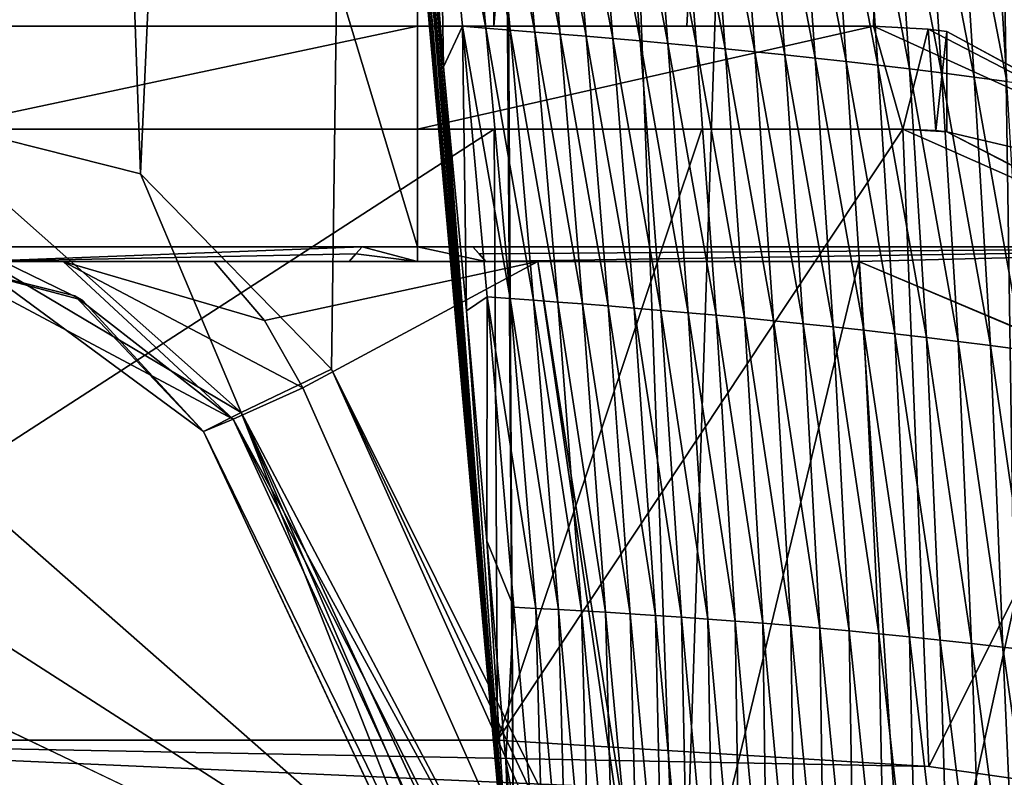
# Model space of a CAD drawing. Extents: x -65 to 446, y -88 to 1542.
# Tile 31 of 223: x 47.3 to 53.99, y -80.61 to -75.46. Entities that reach past the tile are written whole.
import ezdxf

# ---------------------------------------------------------------- set-up
doc = ezdxf.new("R2010")
doc.units = 0
doc.header["$LTSCALE"] = 74.25
for name, color, linetype in [('220', 7, 'CONTINUOUS'), ('235', 7, 'CONTINUOUS'), ('253', 7, 'CONTINUOUS'), ('259', 7, 'CONTINUOUS'), ('260', 7, 'CONTINUOUS'), ('325', 7, 'CONTINUOUS'), ('343', 7, 'CONTINUOUS'), ('355', 7, 'CONTINUOUS'), ('360', 7, 'CONTINUOUS'), ('370', 7, 'CONTINUOUS'), ('401', 7, 'CONTINUOUS'), ('460', 7, 'CONTINUOUS'), ('570', 7, 'CONTINUOUS'), ('575', 7, 'CONTINUOUS'), ('633', 7, 'CONTINUOUS'), ('676', 7, 'CONTINUOUS'), ('707', 7, 'CONTINUOUS'), ('723', 7, 'CONTINUOUS'), ('739', 7, 'CONTINUOUS'), ('746', 7, 'CONTINUOUS'), ('773', 7, 'CONTINUOUS'), ('778', 7, 'CONTINUOUS'), ('795', 7, 'CONTINUOUS'), ('813', 7, 'CONTINUOUS'), ('824', 7, 'CONTINUOUS'), ('831', 7, 'CONTINUOUS'), ('846', 7, 'CONTINUOUS'), ('883', 7, 'CONTINUOUS'), ('891', 7, 'CONTINUOUS'), ('927', 7, 'CONTINUOUS'), ('937', 7, 'CONTINUOUS')]:
    doc.layers.add(name, color=color, linetype=linetype)

msp = doc.modelspace()

# ---------------------------------------------------------------- linework, layer by layer
at = {"layer": '220', "color": 7, "linetype": 'CONTINUOUS'}
for points in [[(48.5462, -78.2548, -14.99), (50.4919, -82.4274, -14.9351), (48.5462, -78.2548, -14.6771), (48.5462, -78.2548, -14.99)], [(48.5462, -78.2548, -14.6771), (50.4919, -82.4274, -14.9351), (50.4916, -82.4266, -14.6573), (48.5462, -78.2548, -14.6771)]]:
    msp.add_3dface(points, dxfattribs=at)
at = {"layer": '235', "color": 7, "linetype": 'CONTINUOUS'}
for points in [[(51.7838, -83.7296, -13.8859), (49.2196, -77.9589, -13.9782), (48.7473, -78.1715, -14.1701), (51.7838, -83.7296, -13.8859)], [(48.7473, -78.1715, -14.1701), (48.5462, -78.2548, -14.6771), (52.887, -87.1371, -13.8401), (48.7473, -78.1715, -14.1701)], [(53.397, -87.3651, -13.5816), (51.7838, -83.7296, -13.8859), (48.7473, -78.1715, -14.1701), (53.397, -87.3651, -13.5816)], [(53.397, -87.3651, -13.5816), (48.7473, -78.1715, -14.1701), (52.887, -87.1371, -13.8401), (53.397, -87.3651, -13.5816)], [(48.5462, -78.2548, -14.6771), (50.4916, -82.4266, -14.6573), (52.887, -87.1371, -13.8401), (48.5462, -78.2548, -14.6771)]]:
    msp.add_3dface(points, dxfattribs=at)
at = {"layer": '253', "color": 7, "linetype": 'CONTINUOUS'}
for points in [[(53, -74.6, -13.6748), (56.2702, -76.0088, -12.5174), (54.8736, -73.3366, -13.1243), (53, -74.6, -13.6748)], [(50.8184, -77.1, -13.9761), (48.6166, -77.1, -13.9315), (48.9599, -77.5001, -13.9613), (50.8184, -77.1, -13.9761)], [(49.2196, -77.9589, -13.9782), (50.8184, -77.1, -13.9761), (48.9599, -77.5001, -13.9613), (49.2196, -77.9589, -13.9782)], [(50.8184, -77.1, -13.9761), (49.2196, -77.9589, -13.9782), (51.7838, -83.7296, -13.8859), (50.8184, -77.1, -13.9761)], [(53, -77.1, -13.6748), (50.8184, -77.1, -13.9761), (51.6758, -82.6, -13.8993), (53, -77.1, -13.6748)], [(51.6758, -82.6, -13.8993), (50.8184, -77.1, -13.9761), (51.7838, -83.7296, -13.8859), (51.6758, -82.6, -13.8993)], [(53.3631, -82.6, -13.59), (53, -77.1, -13.6748), (51.6758, -82.6, -13.8993), (53.3631, -82.6, -13.59)], [(54.4362, -77.7081, -13.2786), (53, -77.1, -13.6748), (53.3631, -82.6, -13.59), (54.4362, -77.7081, -13.2786)], [(55, -82.6, -13.0767), (54.4362, -77.7081, -13.2786), (53.3631, -82.6, -13.59), (55, -82.6, -13.0767)]]:
    msp.add_3dface(points, dxfattribs=at)
at = {"layer": '259', "color": 7, "linetype": 'CONTINUOUS'}
for points in [[(62.6, -35.2556, 0), (50, -35.0357, 12.6), (62.0607, -77, 3.647), (62.6, -35.2556, 0)], [(62.0607, -77, 3.647), (50, -35.0357, 12.6), (50, -77, 12.6), (62.0607, -77, 3.647)]]:
    msp.add_3dface(points, dxfattribs=at)
at = {"layer": '260', "color": 7, "linetype": 'CONTINUOUS'}
for points in [[(50, -77, 12.6), (50, -35.0357, 12.6), (37.4, -35.2556, 0), (50, -77, 12.6)], [(50, -77, 12.6), (37.4, -35.2556, 0), (39.134, -77, 6.3788), (50, -77, 12.6)], [(50, -35.4756, -12.6), (42.7488, -76.0724, -10.3044), (41.8504, -66.5496, -9.6096), (50, -35.4756, -12.6)], [(42.7488, -76.0724, -10.3044), (50, -35.4756, -12.6), (44.3612, -75.4549, -11.2678), (42.7488, -76.0724, -10.3044)]]:
    msp.add_3dface(points, dxfattribs=at)
at = {"layer": '325', "color": 7, "linetype": 'CONTINUOUS'}
for points in [[(50, -77, 12.6), (39.134, -77, 6.3788), (50, -77, -4), (50, -77, 12.6)], [(50, -77, -4), (39.134, -77, 6.3788), (49.6244, -77, -3.9804), (50, -77, -4)], [(49.6244, -77, -3.9804), (39.134, -77, 6.3788), (43.0201, -77, -3.9804), (49.6244, -77, -3.9804)], [(50.3756, -77, -3.9804), (56.9799, -77, -3.9804), (50, -77, 12.6), (50.3756, -77, -3.9804)], [(50.3756, -77, -3.9804), (50, -77, 12.6), (50, -77, -4), (50.3756, -77, -3.9804)], [(56.9799, -77, -3.9804), (62.0607, -77, 3.647), (50, -77, 12.6), (56.9799, -77, -3.9804)]]:
    msp.add_3dface(points, dxfattribs=at)
at = {"layer": '343', "color": 7, "linetype": 'CONTINUOUS'}
for points in [[(50.3756, -77, -3.9804), (50.4196, -77.0466, -3.9755), (56.9799, -77, -3.9804), (50.3756, -77, -3.9804)], [(50.4196, -77.0466, -3.9755), (50.465, -77.1, -3.9698), (56.9799, -77, -3.9804), (50.4196, -77.0466, -3.9755)], [(50.465, -77.1, -3.9698), (53, -77.1, -3.9698), (56.9799, -77, -3.9804), (50.465, -77.1, -3.9698)], [(53, -77.1, -3.9698), (54.4293, -77.701, -3.9067), (56.9799, -77, -3.9804), (53, -77.1, -3.9698)]]:
    msp.add_3dface(points, dxfattribs=at)
at = {"layer": '355', "color": 7, "linetype": 'CONTINUOUS'}
for points in [[(46.5158, -76.1, -15.616), (48.1173, -76.5024, -15.8889), (48.8023, -78.1258, -15.6907), (46.5158, -76.1, -15.616)], [(46.5158, -76.1, -15.616), (48.8023, -78.1258, -15.6907), (46.5795, -76.8067, -15.3305), (46.5158, -76.1, -15.616)], [(48.1173, -76.5024, -15.8889), (49.4161, -77.8321, -15.9893), (48.8023, -78.1258, -15.6907), (48.1173, -76.5024, -15.8889)], [(46.7336, -77.1, -14.64), (46.5795, -76.8067, -15.3305), (47.7235, -77.3622, -14.8938), (46.7336, -77.1, -14.64)], [(48.8023, -78.1258, -15.6907), (48.5462, -78.2548, -14.99), (46.5795, -76.8067, -15.3305), (48.8023, -78.1258, -15.6907)], [(46.5795, -76.8067, -15.3305), (48.5462, -78.2548, -14.99), (47.7235, -77.3622, -14.8938), (46.5795, -76.8067, -15.3305)]]:
    msp.add_3dface(points, dxfattribs=at)
at = {"layer": '360', "color": 7, "linetype": 'CONTINUOUS'}
for points in [[(48.1173, -76.5024, -15.8889), (46.5158, -76.1, -15.616), (46.6174, -34.5, -15.6383), (48.1173, -76.5024, -15.8889)], [(50.0005, -34.5, -16), (48.1173, -76.5024, -15.8889), (46.6174, -34.5, -15.6383), (50.0005, -34.5, -16)], [(49.4161, -77.8321, -15.9893), (48.1173, -76.5024, -15.8889), (50.0005, -34.5, -16), (49.4161, -77.8321, -15.9893)], [(51.7853, -82.5951, -15.9001), (49.4161, -77.8321, -15.9893), (50.0005, -34.5, -16), (51.7853, -82.5951, -15.9001)], [(53.3836, -34.5, -15.6381), (51.7853, -82.5951, -15.9001), (50.0005, -34.5, -16), (53.3836, -34.5, -15.6381)], [(54.1744, -87.3989, -15.4458), (51.7853, -82.5951, -15.9001), (53.3836, -34.5, -15.6381), (54.1744, -87.3989, -15.4458)], [(54.1744, -87.3989, -15.4458), (53.3836, -34.5, -15.6381), (54.3881, -50.6838, -15.3865), (54.1744, -87.3989, -15.4458)]]:
    msp.add_3dface(points, dxfattribs=at)
at = {"layer": '370', "color": 7, "linetype": 'CONTINUOUS'}
msp.add_3dface([(56.2702, -76.0088, -12.5174), (53, -74.6, -13.6748), (55.3015, -75.2331, -11.4304), (56.2702, -76.0088, -12.5174)], dxfattribs=at)
at = {"layer": '401', "color": 7, "linetype": 'CONTINUOUS'}
for points in [[(47, -77.1, -3.9698), (49.6244, -77, -3.9804), (43.0201, -77, -3.9804), (47, -77.1, -3.9698)], [(49.6244, -77, -3.9804), (47, -77.1, -3.9698), (49.5804, -77.0466, -3.9755), (49.6244, -77, -3.9804)], [(47, -77.1, -3.9698), (49.535, -77.1, -3.9698), (49.5804, -77.0466, -3.9755), (47, -77.1, -3.9698)]]:
    msp.add_3dface(points, dxfattribs=at)
at = {"layer": '460', "color": 7, "linetype": 'CONTINUOUS'}
for points in [[(46.7336, -77.1, -14.3325), (46.7336, -77.1, -14.64), (47.7235, -77.3622, -14.8938), (46.7336, -77.1, -14.3325)], [(46.7336, -77.1, -14.3325), (47.7235, -77.3622, -14.8938), (47.6699, -77.3327, -14.563), (46.7336, -77.1, -14.3325)], [(47.7235, -77.3622, -14.8938), (48.5462, -78.2548, -14.99), (47.6699, -77.3327, -14.563), (47.7235, -77.3622, -14.8938)], [(48.5462, -78.2548, -14.99), (48.5462, -78.2548, -14.6771), (47.6699, -77.3327, -14.563), (48.5462, -78.2548, -14.99)]]:
    msp.add_3dface(points, dxfattribs=at)
at = {"layer": '570', "color": 7, "linetype": 'CONTINUOUS'}
for points in [[(49.535, -77.1, -3.9698), (50, -77.1, -4), (49.5804, -77.0466, -3.9755), (49.535, -77.1, -3.9698)], [(50, -77.1, -4), (49.6244, -77, -3.9804), (49.5804, -77.0466, -3.9755), (50, -77.1, -4)], [(50, -77.1, -4), (50, -77, -4), (49.6244, -77, -3.9804), (50, -77.1, -4)], [(50, -77.1, -4), (50.465, -77.1, -3.9698), (50, -77, -4), (50, -77.1, -4)], [(50.465, -77.1, -3.9698), (50.3756, -77, -3.9804), (50, -77, -4), (50.465, -77.1, -3.9698)], [(50.465, -77.1, -3.9698), (50.4196, -77.0466, -3.9755), (50.3756, -77, -3.9804), (50.465, -77.1, -3.9698)]]:
    msp.add_3dface(points, dxfattribs=at)
at = {"layer": '575', "color": 7, "linetype": 'CONTINUOUS'}
for points in [[(47.5907, -77.1, -14.0642), (47, -77.1, -12.846), (46.7336, -77.1, -14.3325), (47.5907, -77.1, -14.0642)], [(47, -77.1, -12.846), (47.5907, -77.1, -14.0642), (47, -77.1, -3.9698), (47, -77.1, -12.846)], [(47.5907, -77.1, -14.0642), (48.6166, -77.1, -13.9315), (47, -77.1, -3.9698), (47.5907, -77.1, -14.0642)], [(47, -77.1, -3.9698), (48.6166, -77.1, -13.9315), (49.535, -77.1, -3.9698), (47, -77.1, -3.9698)], [(48.6166, -77.1, -13.9315), (50.8184, -77.1, -13.9761), (49.535, -77.1, -3.9698), (48.6166, -77.1, -13.9315)], [(49.535, -77.1, -3.9698), (50.8184, -77.1, -13.9761), (50, -77.1, -4), (49.535, -77.1, -3.9698)], [(50, -77.1, -4), (50.8184, -77.1, -13.9761), (50.465, -77.1, -3.9698), (50, -77.1, -4)], [(53, -77.1, -13.6748), (53, -77.1, -3.9698), (50.465, -77.1, -3.9698), (53, -77.1, -13.6748)], [(50.8184, -77.1, -13.9761), (53, -77.1, -13.6748), (50.465, -77.1, -3.9698), (50.8184, -77.1, -13.9761)]]:
    msp.add_3dface(points, dxfattribs=at)
at = {"layer": '633', "color": 7, "linetype": 'CONTINUOUS'}
for points in [[(47.5907, -77.1, -14.0642), (46.7336, -77.1, -14.3325), (48.7473, -78.1715, -14.1701), (47.5907, -77.1, -14.0642)], [(48.7473, -78.1715, -14.1701), (46.7336, -77.1, -14.3325), (47.6699, -77.3327, -14.563), (48.7473, -78.1715, -14.1701)], [(48.6166, -77.1, -13.9315), (47.5907, -77.1, -14.0642), (48.9599, -77.5001, -13.9613), (48.6166, -77.1, -13.9315)], [(47.5907, -77.1, -14.0642), (49.2196, -77.9589, -13.9782), (48.9599, -77.5001, -13.9613), (47.5907, -77.1, -14.0642)], [(49.2196, -77.9589, -13.9782), (47.5907, -77.1, -14.0642), (48.7473, -78.1715, -14.1701), (49.2196, -77.9589, -13.9782)], [(48.5462, -78.2548, -14.6771), (48.7473, -78.1715, -14.1701), (47.6699, -77.3327, -14.563), (48.5462, -78.2548, -14.6771)]]:
    msp.add_3dface(points, dxfattribs=at)
at = {"layer": '676', "color": 7, "linetype": 'CONTINUOUS'}
for points in [[(48.8023, -78.1258, -15.6907), (49.4161, -77.8321, -15.9893), (53.7033, -87.3992, -15.4784), (48.8023, -78.1258, -15.6907)], [(49.4161, -77.8321, -15.9893), (51.7853, -82.5951, -15.9001), (53.9305, -87.3991, -15.4863), (49.4161, -77.8321, -15.9893)], [(53.7033, -87.3992, -15.4784), (49.4161, -77.8321, -15.9893), (53.9305, -87.3991, -15.4863), (53.7033, -87.3992, -15.4784)], [(48.5462, -78.2548, -14.99), (48.8023, -78.1258, -15.6907), (50.4919, -82.4274, -14.9351), (48.5462, -78.2548, -14.99)], [(50.4919, -82.4274, -14.9351), (48.8023, -78.1258, -15.6907), (52.4333, -86.5907, -14.6235), (50.4919, -82.4274, -14.9351)], [(52.4333, -86.5907, -14.6235), (48.8023, -78.1258, -15.6907), (53.0192, -87.2213, -15.2216), (52.4333, -86.5907, -14.6235)], [(53.0192, -87.2213, -15.2216), (48.8023, -78.1258, -15.6907), (53.7033, -87.3992, -15.4784), (53.0192, -87.2213, -15.2216)]]:
    msp.add_3dface(points, dxfattribs=at)
at = {"layer": '707', "color": 7, "linetype": 'CONTINUOUS'}
for points in [[(53, -77.1, -3.9698), (53, -77.1, -13.6748), (54.4362, -77.7081, -13.2786), (53, -77.1, -3.9698)], [(53, -77.1, -3.9698), (54.4362, -77.7081, -13.2786), (54.4293, -77.701, -3.9067), (53, -77.1, -3.9698)]]:
    msp.add_3dface(points, dxfattribs=at)
at = {"layer": '723', "color": 7, "linetype": 'CONTINUOUS'}
for points in [[(46.7, -76.2, 1.0387), (50, -76.2, 3.2), (53.3, -76.2, 18.6259), (46.7, -76.2, 1.0387)], [(46.7, -76.2, 1.0387), (53.3, -76.2, 18.6259), (51.9342, -76.2, 18.9987), (46.7, -76.2, 1.0387)], [(46.7, -76.2, 19.2056), (46.7, -76.2, 1.0387), (50.5225, -76.2, 19.2056), (46.7, -76.2, 19.2056)], [(50.5225, -76.2, 19.2056), (46.7, -76.2, 1.0387), (51.9342, -76.2, 18.9987), (50.5225, -76.2, 19.2056)], [(50, -76.2, 3.2), (53.3, -76.2, 1.0387), (53.3, -76.2, 18.6259), (50, -76.2, 3.2)]]:
    msp.add_3dface(points, dxfattribs=at)
at = {"layer": '739', "color": 7, "linetype": 'CONTINUOUS'}
for points in [[(50.4004, -52.2625, 16.6897), (54.0933, -33.843, 13.9243), (50.5189, -75.5, 19.1321), (50.4004, -52.2625, 16.6897)], [(50.5189, -75.5, 19.1321), (54.0933, -33.843, 13.9243), (51.8312, -75.5, 18.9461), (50.5189, -75.5, 19.1321)], [(51.8312, -75.5, 18.9461), (54.0933, -33.843, 13.9243), (53.1, -75.5, 18.618), (51.8312, -75.5, 18.9461)], [(53.1, -75.5, 18.618), (54.0933, -33.843, 13.9243), (55.8127, -76.7334, 17.4236), (53.1, -75.5, 18.618)]]:
    msp.add_3dface(points, dxfattribs=at)
at = {"layer": '746', "color": 7, "linetype": 'CONTINUOUS'}
for points in [[(50.5189, -75.5, 19.1321), (51.8312, -75.5, 18.9461), (46.9, -75.5, 19.1321), (50.5189, -75.5, 19.1321)], [(51.8312, -75.5, 18.9461), (53.1, -75.5, 18.618), (46.9, -75.5, 19.1321), (51.8312, -75.5, 18.9461)], [(53.1, -75.5, 18.618), (49.9995, -75.5, 3.2), (46.9, -75.5, 19.1321), (53.1, -75.5, 18.618)], [(49.9995, -75.5, 3.2), (46.9, -75.5, 1.4303), (46.9, -75.5, 19.1321), (49.9995, -75.5, 3.2)], [(53.1, -75.5, 18.618), (53.1, -75.5, 1.4303), (49.9995, -75.5, 3.2), (53.1, -75.5, 18.618)]]:
    msp.add_3dface(points, dxfattribs=at)
at = {"layer": '773', "color": 7, "linetype": 'CONTINUOUS'}
for points in [[(50.544, -80.3537, 19.6422), (50.5225, -76.2, 19.2056), (51.9342, -76.2, 18.9987), (50.544, -80.3537, 19.6422)], [(53.4779, -80.5341, 19.0247), (50.544, -80.3537, 19.6422), (53.3, -76.2, 18.6259), (53.4779, -80.5341, 19.0247)], [(53.3, -76.2, 18.6259), (50.544, -80.3537, 19.6422), (51.9342, -76.2, 18.9987), (53.3, -76.2, 18.6259)], [(53.4779, -80.5341, 19.0247), (53.3, -76.2, 18.6259), (55.2242, -77.0515, 17.8324), (53.4779, -80.5341, 19.0247)], [(55.9, -80.8773, 17.8165), (53.4779, -80.5341, 19.0247), (55.2242, -77.0515, 17.8324), (55.9, -80.8773, 17.8165)]]:
    msp.add_3dface(points, dxfattribs=at)
at = {"layer": '778', "color": 7, "linetype": 'CONTINUOUS'}
for points in [[(50.6573, -81.9304, 22.8245), (50.2327, -22.041, 16.5298), (30.5595, -64.2624, 20.9675), (50.6573, -81.9304, 22.8245)], [(50.6573, -81.9304, 22.8245), (50.5183, -58.3603, 20.3471), (50.2327, -22.041, 16.5298), (50.6573, -81.9304, 22.8245)], [(29.3845, -68.2577, 21.3874), (50.6573, -81.9304, 22.8245), (30.5595, -64.2624, 20.9675), (29.3845, -68.2577, 21.3874)], [(25.6109, -69.9774, 21.5682), (50.6573, -81.9304, 22.8245), (29.3845, -68.2577, 21.3874), (25.6109, -69.9774, 21.5682)], [(-42.5, -81.9304, 22.8245), (50.6573, -81.9304, 22.8245), (25.6109, -69.9774, 21.5682), (-42.5, -81.9304, 22.8245)]]:
    msp.add_3dface(points, dxfattribs=at)
at = {"layer": '795', "color": 7, "linetype": 'CONTINUOUS'}
for points in [[(50.544, -80.3537, 19.6422), (44.1, -80.3537, 19.6422), (50.5225, -76.2, 19.2056), (50.544, -80.3537, 19.6422)], [(44.1, -80.3537, 19.6422), (46.7, -76.2, 19.2056), (50.5225, -76.2, 19.2056), (44.1, -80.3537, 19.6422)]]:
    msp.add_3dface(points, dxfattribs=at)
at = {"layer": '813', "color": 7, "linetype": 'CONTINUOUS'}
for points in [[(53.1, -75.5, 18.618), (55.8127, -76.7334, 17.4236), (53.1, -75.5, 1.4303), (53.1, -75.5, 18.618)], [(53.1, -75.5, 1.4303), (55.8127, -76.7334, 17.4236), (53.4728, -75.5194, 0.5486), (53.1, -75.5, 1.4303)], [(55.8127, -76.7334, 17.4236), (53.6, -75.5349, -0.4), (53.4728, -75.5194, 0.5486), (55.8127, -76.7334, 17.4236)], [(53.6, -75.5349, -0.4), (55.8127, -76.7334, 17.4236), (53.6, -75.5349, -1.5), (53.6, -75.5349, -0.4)], [(53.6, -75.5349, -1.5), (55.8127, -76.7334, 17.4236), (55.8171, -76.7384, -1.5), (53.6, -75.5349, -1.5)]]:
    msp.add_3dface(points, dxfattribs=at)
at = {"layer": '824', "color": 7, "linetype": 'CONTINUOUS'}
for points in [[(50.5183, -58.3603, 20.3471), (50.6573, -81.9304, 22.8245), (48.7998, -58.1049, 20.4314), (50.5183, -58.3603, 20.3471)], [(48.7998, -58.1049, 20.4314), (50.6573, -81.9304, 22.8245), (48.838, -59.1884, 20.5456), (48.7998, -58.1049, 20.4314)], [(48.838, -59.1884, 20.5456), (50.6573, -81.9304, 22.8245), (48.8863, -60.3213, 20.6644), (48.838, -59.1884, 20.5456)], [(48.8863, -60.3213, 20.6644), (50.6573, -81.9304, 22.8245), (48.9491, -61.5917, 20.7969), (48.8863, -60.3213, 20.6644)], [(48.9491, -61.5917, 20.7969), (50.6573, -81.9304, 22.8245), (49.0352, -63.1068, 20.9539), (48.9491, -61.5917, 20.7969)], [(49.0352, -63.1068, 20.9539), (50.6573, -81.9304, 22.8245), (49.1554, -64.9227, 21.1404), (49.0352, -63.1068, 20.9539)], [(49.1554, -64.9227, 21.1404), (50.6573, -81.9304, 22.8245), (49.3147, -66.9507, 21.3461), (49.1554, -64.9227, 21.1404)], [(49.3147, -66.9507, 21.3461), (50.6573, -81.9304, 22.8245), (49.4904, -68.8902, 21.5401), (49.3147, -66.9507, 21.3461)], [(49.4904, -68.8902, 21.5401), (50.6573, -81.9304, 22.8245), (49.5156, -69.153, 21.5662), (49.4904, -68.8902, 21.5401)], [(49.5156, -69.153, 21.5662), (50.6573, -81.9304, 22.8245), (49.7794, -71.7964, 21.8272), (49.5156, -69.153, 21.5662)], [(49.7794, -71.7964, 21.8272), (50.6573, -81.9304, 22.8245), (49.9996, -73.9623, 22.0397), (49.7794, -71.7964, 21.8272)], [(49.9996, -73.9623, 22.0397), (50.6573, -81.9304, 22.8245), (50.1781, -75.777, 22.2174), (49.9996, -73.9623, 22.0397)], [(50.1781, -75.777, 22.2174), (50.6573, -81.9304, 22.8245), (50.3332, -77.4345, 22.3798), (50.1781, -75.777, 22.2174)], [(50.3332, -77.4345, 22.3798), (50.6573, -81.9304, 22.8245), (50.4727, -78.9999, 22.5335), (50.3332, -77.4345, 22.3798)], [(50.4727, -78.9999, 22.5335), (50.6573, -81.9304, 22.8245), (50.6001, -80.4953, 22.6805), (50.4727, -78.9999, 22.5335)], [(50.6573, -81.9304, 22.8245), (50.6877, -81.9303, 22.8238), (50.6001, -80.4953, 22.6805), (50.6573, -81.9304, 22.8245)], [(50.6877, -81.9303, 22.8238), (50.718, -81.9303, 22.8218), (50.6001, -80.4953, 22.6805), (50.6877, -81.9303, 22.8238)]]:
    msp.add_3dface(points, dxfattribs=at)
at = {"layer": '831', "color": 7, "linetype": 'CONTINUOUS'}
for points in [[(53.6, -75.5349, -0.4), (53.6, -75.5349, -1.5), (53.6, -76.2174, -0.4), (53.6, -75.5349, -0.4)], [(53.6, -76.2174, -0.4), (53.6, -75.5349, -1.5), (53.6, -76.2174, -1.5), (53.6, -76.2174, -0.4)]]:
    msp.add_3dface(points, dxfattribs=at)
at = {"layer": '846', "color": 7, "linetype": 'CONTINUOUS'}
for points in [[(53.6, -75.5349, -1.5), (55.8171, -76.7384, -1.5), (53.6, -76.2174, -1.5), (53.6, -75.5349, -1.5)], [(55.8171, -76.7384, -1.5), (55.2413, -77.0705, -1.5), (53.6, -76.2174, -1.5), (55.8171, -76.7384, -1.5)]]:
    msp.add_3dface(points, dxfattribs=at)
at = {"layer": '883', "color": 7, "linetype": 'CONTINUOUS'}
for points in [[(53.524, -76.2097, 0.3359), (53.6, -76.2174, -0.4), (53.3, -76.2, 18.6259), (53.524, -76.2097, 0.3359)], [(53.3, -76.2, 18.6259), (53.6, -76.2174, -0.4), (55.2242, -77.0515, 17.8324), (53.3, -76.2, 18.6259)], [(53.3, -76.2, 1.0387), (53.524, -76.2097, 0.3359), (53.3, -76.2, 18.6259), (53.3, -76.2, 1.0387)], [(55.2242, -77.0515, 17.8324), (53.6, -76.2174, -0.4), (55.2413, -77.0705, -1.5), (55.2242, -77.0515, 17.8324)], [(55.2413, -77.0705, -1.5), (53.6, -76.2174, -0.4), (53.6, -76.2174, -1.5), (55.2413, -77.0705, -1.5)]]:
    msp.add_3dface(points, dxfattribs=at)
at = {"layer": '891', "color": 7, "linetype": 'CONTINUOUS'}
for points in [[(46.9, -75.5, 1.4303), (49.9995, -75.5, 3.2), (46.7, -76.2, 1.0387), (46.9, -75.5, 1.4303)], [(46.7, -76.2, 1.0387), (49.9995, -75.5, 3.2), (50, -76.2, 3.2), (46.7, -76.2, 1.0387)], [(49.9995, -75.5, 3.2), (53.1, -75.5, 1.4303), (50, -76.2, 3.2), (49.9995, -75.5, 3.2)], [(50, -76.2, 3.2), (53.1, -75.5, 1.4303), (53.3, -76.2, 1.0387), (50, -76.2, 3.2)], [(53.1, -75.5, 1.4303), (53.4728, -75.5194, 0.5486), (53.3, -76.2, 1.0387), (53.1, -75.5, 1.4303)], [(53.3, -76.2, 1.0387), (53.4728, -75.5194, 0.5486), (53.524, -76.2097, 0.3359), (53.3, -76.2, 1.0387)], [(53.4728, -75.5194, 0.5486), (53.6, -75.5349, -0.4), (53.524, -76.2097, 0.3359), (53.4728, -75.5194, 0.5486)], [(53.6, -75.5349, -0.4), (53.6, -76.2174, -0.4), (53.524, -76.2097, 0.3359), (53.6, -75.5349, -0.4)]]:
    msp.add_3dface(points, dxfattribs=at)
at = {"layer": '927', "color": 7, "linetype": 'CONTINUOUS'}
for points in [[(53.4779, -80.5341, 19.0247), (55.9, -80.8773, 17.8165), (44.1, -80.3537, 19.6422), (53.4779, -80.5341, 19.0247)], [(44.1, -80.3537, 19.6422), (55.9, -80.8773, 17.8165), (44.1, -83.6194, 5.6881), (44.1, -80.3537, 19.6422)], [(50.544, -80.3537, 19.6422), (53.4779, -80.5341, 19.0247), (44.1, -80.3537, 19.6422), (50.544, -80.3537, 19.6422)]]:
    msp.add_3dface(points, dxfattribs=at)
at = {"layer": '937', "color": 7, "linetype": 'CONTINUOUS'}
for points in [[(49.9996, -73.9623, 22.0397), (50.1781, -75.777, 22.2174), (50.1446, -73.8285, 22.0137), (49.9996, -73.9623, 22.0397)], [(50.1781, -75.777, 22.2174), (50.3054, -75.4999, 22.1774), (50.1446, -73.8285, 22.0137), (50.1781, -75.777, 22.2174)], [(50.3054, -75.4999, 22.1774), (50.4652, -75.5125, 22.1656), (50.1446, -73.8285, 22.0137), (50.3054, -75.4999, 22.1774)], [(50.1446, -73.8285, 22.0137), (50.4652, -75.5125, 22.1656), (50.3087, -73.841, 22.0022), (50.1446, -73.8285, 22.0137)], [(50.4652, -75.5125, 22.1656), (50.6295, -75.5256, 22.1532), (50.3087, -73.841, 22.0022), (50.4652, -75.5125, 22.1656)], [(50.3087, -73.841, 22.0022), (50.6295, -75.5256, 22.1532), (50.4771, -73.8539, 21.9903), (50.3087, -73.841, 22.0022)], [(50.6295, -75.5256, 22.1532), (50.7981, -75.5391, 22.1394), (50.4771, -73.8539, 21.9903), (50.6295, -75.5256, 22.1532)], [(50.4771, -73.8539, 21.9903), (50.7981, -75.5391, 22.1394), (50.6497, -73.8672, 21.9771), (50.4771, -73.8539, 21.9903)], [(50.7981, -75.5391, 22.1394), (50.971, -75.5533, 22.1238), (50.6497, -73.8672, 21.9771), (50.7981, -75.5391, 22.1394)], [(50.6497, -73.8672, 21.9771), (50.971, -75.5533, 22.1238), (50.8264, -73.8811, 21.9623), (50.6497, -73.8672, 21.9771)], [(50.971, -75.5533, 22.1238), (51.1481, -75.5681, 22.1062), (50.8264, -73.8811, 21.9623), (50.971, -75.5533, 22.1238)], [(50.8264, -73.8811, 21.9623), (51.1481, -75.5681, 22.1062), (51.0071, -73.8956, 21.9454), (50.8264, -73.8811, 21.9623)], [(51.1481, -75.5681, 22.1062), (51.3292, -75.5836, 22.0863), (51.0071, -73.8956, 21.9454), (51.1481, -75.5681, 22.1062)], [(51.0071, -73.8956, 21.9454), (51.3292, -75.5836, 22.0863), (51.1916, -73.9108, 21.9264), (51.0071, -73.8956, 21.9454)], [(51.3292, -75.5836, 22.0863), (51.5143, -75.5998, 22.0641), (51.1916, -73.9108, 21.9264), (51.3292, -75.5836, 22.0863)], [(51.1916, -73.9108, 21.9264), (51.5143, -75.5998, 22.0641), (51.38, -73.9266, 21.905), (51.1916, -73.9108, 21.9264)], [(51.5143, -75.5998, 22.0641), (51.7034, -75.6169, 22.0391), (51.38, -73.9266, 21.905), (51.5143, -75.5998, 22.0641)], [(51.38, -73.9266, 21.905), (51.7034, -75.6169, 22.0391), (51.5722, -73.9433, 21.881), (51.38, -73.9266, 21.905)], [(51.7034, -75.6169, 22.0391), (51.8962, -75.6349, 22.0114), (51.5722, -73.9433, 21.881), (51.7034, -75.6169, 22.0391)], [(51.5722, -73.9433, 21.881), (51.8962, -75.6349, 22.0114), (51.7681, -73.9607, 21.8543), (51.5722, -73.9433, 21.881)], [(51.8962, -75.6349, 22.0114), (52.0928, -75.6538, 21.9807), (51.7681, -73.9607, 21.8543), (51.8962, -75.6349, 22.0114)], [(51.7681, -73.9607, 21.8543), (52.0928, -75.6538, 21.9807), (51.9676, -73.979, 21.8247), (51.7681, -73.9607, 21.8543)], [(52.0928, -75.6538, 21.9807), (52.2932, -75.6736, 21.9469), (51.9676, -73.979, 21.8247), (52.0928, -75.6538, 21.9807)], [(51.9676, -73.979, 21.8247), (52.2932, -75.6736, 21.9469), (52.1707, -73.9983, 21.7921), (51.9676, -73.979, 21.8247)], [(52.2932, -75.6736, 21.9469), (52.4971, -75.6945, 21.9095), (52.1707, -73.9983, 21.7921), (52.2932, -75.6736, 21.9469)], [(52.1707, -73.9983, 21.7921), (52.4971, -75.6945, 21.9095), (52.3773, -74.0185, 21.7561), (52.1707, -73.9983, 21.7921)], [(52.4971, -75.6945, 21.9095), (52.7046, -75.7165, 21.8684), (52.3773, -74.0185, 21.7561), (52.4971, -75.6945, 21.9095)], [(52.3773, -74.0185, 21.7561), (52.7046, -75.7165, 21.8684), (52.5873, -74.0398, 21.7162), (52.3773, -74.0185, 21.7561)], [(52.7046, -75.7165, 21.8684), (52.9154, -75.7398, 21.8227), (52.5873, -74.0398, 21.7162), (52.7046, -75.7165, 21.8684)], [(52.5873, -74.0398, 21.7162), (52.9154, -75.7398, 21.8227), (52.8005, -74.0622, 21.6718), (52.5873, -74.0398, 21.7162)], [(52.9154, -75.7398, 21.8227), (53.1291, -75.7643, 21.7718), (52.8005, -74.0622, 21.6718), (52.9154, -75.7398, 21.8227)], [(52.8005, -74.0622, 21.6718), (53.1291, -75.7643, 21.7718), (53.0165, -74.086, 21.6221), (52.8005, -74.0622, 21.6718)], [(53.1291, -75.7643, 21.7718), (53.3455, -75.7902, 21.7157), (53.0165, -74.086, 21.6221), (53.1291, -75.7643, 21.7718)], [(53.0165, -74.086, 21.6221), (53.3455, -75.7902, 21.7157), (53.2349, -74.1111, 21.5669), (53.0165, -74.086, 21.6221)], [(53.3455, -75.7902, 21.7157), (53.564, -75.8174, 21.6547), (53.2349, -74.1111, 21.5669), (53.3455, -75.7902, 21.7157)], [(53.2349, -74.1111, 21.5669), (53.564, -75.8174, 21.6547), (53.4553, -74.1374, 21.5066), (53.2349, -74.1111, 21.5669)], [(53.564, -75.8174, 21.6547), (53.7843, -75.8457, 21.5892), (53.4553, -74.1374, 21.5066), (53.564, -75.8174, 21.6547)], [(53.4553, -74.1374, 21.5066), (53.7843, -75.8457, 21.5892), (53.6773, -74.1648, 21.4419), (53.4553, -74.1374, 21.5066)], [(53.7843, -75.8457, 21.5892), (54.0062, -75.8752, 21.5197), (53.6773, -74.1648, 21.4419), (53.7843, -75.8457, 21.5892)], [(53.6773, -74.1648, 21.4419), (54.0062, -75.8752, 21.5197), (53.9008, -74.1933, 21.3732), (53.6773, -74.1648, 21.4419)], [(54.0062, -75.8752, 21.5197), (54.2292, -75.9057, 21.4464), (53.9008, -74.1933, 21.3732), (54.0062, -75.8752, 21.5197)], [(53.9008, -74.1933, 21.3732), (54.2292, -75.9057, 21.4464), (54.1253, -74.2229, 21.3006), (53.9008, -74.1933, 21.3732)], [(50.1781, -75.777, 22.2174), (50.3332, -77.4345, 22.3798), (50.3054, -75.4999, 22.1774), (50.1781, -75.777, 22.2174)], [(50.3332, -77.4345, 22.3798), (50.4741, -77.3399, 22.3577), (50.3054, -75.4999, 22.1774), (50.3332, -77.4345, 22.3798)], [(50.4741, -77.3399, 22.3577), (50.6293, -77.3512, 22.3455), (50.3054, -75.4999, 22.1774), (50.4741, -77.3399, 22.3577)], [(50.3054, -75.4999, 22.1774), (50.6293, -77.3512, 22.3455), (50.4652, -75.5125, 22.1656), (50.3054, -75.4999, 22.1774)], [(50.6293, -77.3512, 22.3455), (50.7892, -77.3631, 22.3324), (50.4652, -75.5125, 22.1656), (50.6293, -77.3512, 22.3455)], [(50.4652, -75.5125, 22.1656), (50.7892, -77.3631, 22.3324), (50.6295, -75.5256, 22.1532), (50.4652, -75.5125, 22.1656)], [(50.7892, -77.3631, 22.3324), (50.9537, -77.3755, 22.3177), (50.6295, -75.5256, 22.1532), (50.7892, -77.3631, 22.3324)], [(50.6295, -75.5256, 22.1532), (50.9537, -77.3755, 22.3177), (50.7981, -75.5391, 22.1394), (50.6295, -75.5256, 22.1532)], [(50.9537, -77.3755, 22.3177), (51.1225, -77.3885, 22.3012), (50.7981, -75.5391, 22.1394), (50.9537, -77.3755, 22.3177)], [(50.7981, -75.5391, 22.1394), (51.1225, -77.3885, 22.3012), (50.971, -75.5533, 22.1238), (50.7981, -75.5391, 22.1394)], [(51.1225, -77.3885, 22.3012), (51.2957, -77.4022, 22.2827), (50.971, -75.5533, 22.1238), (51.1225, -77.3885, 22.3012)], [(50.971, -75.5533, 22.1238), (51.2957, -77.4022, 22.2827), (51.1481, -75.5681, 22.1062), (50.971, -75.5533, 22.1238)], [(51.2957, -77.4022, 22.2827), (51.4732, -77.4167, 22.2618), (51.1481, -75.5681, 22.1062), (51.2957, -77.4022, 22.2827)], [(51.1481, -75.5681, 22.1062), (51.4732, -77.4167, 22.2618), (51.3292, -75.5836, 22.0863), (51.1481, -75.5681, 22.1062)], [(51.4732, -77.4167, 22.2618), (51.6548, -77.432, 22.2384), (51.3292, -75.5836, 22.0863), (51.4732, -77.4167, 22.2618)], [(51.3292, -75.5836, 22.0863), (51.6548, -77.432, 22.2384), (51.5143, -75.5998, 22.0641), (51.3292, -75.5836, 22.0863)], [(51.6548, -77.432, 22.2384), (51.8404, -77.4482, 22.2122), (51.5143, -75.5998, 22.0641), (51.6548, -77.432, 22.2384)], [(51.5143, -75.5998, 22.0641), (51.8404, -77.4482, 22.2122), (51.7034, -75.6169, 22.0391), (51.5143, -75.5998, 22.0641)], [(51.8404, -77.4482, 22.2122), (52.03, -77.4653, 22.1832), (51.7034, -75.6169, 22.0391), (51.8404, -77.4482, 22.2122)], [(51.7034, -75.6169, 22.0391), (52.03, -77.4653, 22.1832), (51.8962, -75.6349, 22.0114), (51.7034, -75.6169, 22.0391)], [(52.03, -77.4653, 22.1832), (52.2236, -77.4833, 22.1511), (51.8962, -75.6349, 22.0114), (52.03, -77.4653, 22.1832)], [(51.8962, -75.6349, 22.0114), (52.2236, -77.4833, 22.1511), (52.0928, -75.6538, 21.9807), (51.8962, -75.6349, 22.0114)], [(52.2236, -77.4833, 22.1511), (52.4209, -77.5024, 22.1157), (52.0928, -75.6538, 21.9807), (52.2236, -77.4833, 22.1511)], [(52.0928, -75.6538, 21.9807), (52.4209, -77.5024, 22.1157), (52.2932, -75.6736, 21.9469), (52.0928, -75.6538, 21.9807)], [(52.4209, -77.5024, 22.1157), (52.622, -77.5226, 22.0768), (52.2932, -75.6736, 21.9469), (52.4209, -77.5024, 22.1157)], [(52.2932, -75.6736, 21.9469), (52.622, -77.5226, 22.0768), (52.4971, -75.6945, 21.9095), (52.2932, -75.6736, 21.9469)], [(52.622, -77.5226, 22.0768), (52.8267, -77.544, 22.0339), (52.4971, -75.6945, 21.9095), (52.622, -77.5226, 22.0768)], [(52.4971, -75.6945, 21.9095), (52.8267, -77.544, 22.0339), (52.7046, -75.7165, 21.8684), (52.4971, -75.6945, 21.9095)], [(52.8267, -77.544, 22.0339), (53.0348, -77.5666, 21.9866), (52.7046, -75.7165, 21.8684), (52.8267, -77.544, 22.0339)], [(52.7046, -75.7165, 21.8684), (53.0348, -77.5666, 21.9866), (52.9154, -75.7398, 21.8227), (52.7046, -75.7165, 21.8684)], [(53.0348, -77.5666, 21.9866), (53.2461, -77.5906, 21.9344), (52.9154, -75.7398, 21.8227), (53.0348, -77.5666, 21.9866)], [(52.9154, -75.7398, 21.8227), (53.2461, -77.5906, 21.9344), (53.1291, -75.7643, 21.7718), (52.9154, -75.7398, 21.8227)], [(53.2461, -77.5906, 21.9344), (53.4602, -77.6159, 21.8771), (53.1291, -75.7643, 21.7718), (53.2461, -77.5906, 21.9344)], [(53.1291, -75.7643, 21.7718), (53.4602, -77.6159, 21.8771), (53.3455, -75.7902, 21.7157), (53.1291, -75.7643, 21.7718)], [(53.4602, -77.6159, 21.8771), (53.6767, -77.6426, 21.8151), (53.3455, -75.7902, 21.7157), (53.4602, -77.6159, 21.8771)], [(53.3455, -75.7902, 21.7157), (53.6767, -77.6426, 21.8151), (53.564, -75.8174, 21.6547), (53.3455, -75.7902, 21.7157)], [(53.6767, -77.6426, 21.8151), (53.8951, -77.6704, 21.7486), (53.564, -75.8174, 21.6547), (53.6767, -77.6426, 21.8151)], [(53.564, -75.8174, 21.6547), (53.8951, -77.6704, 21.7486), (53.7843, -75.8457, 21.5892), (53.564, -75.8174, 21.6547)], [(53.8951, -77.6704, 21.7486), (54.1152, -77.6995, 21.6782), (53.7843, -75.8457, 21.5892), (53.8951, -77.6704, 21.7486)], [(53.7843, -75.8457, 21.5892), (54.1152, -77.6995, 21.6782), (54.0062, -75.8752, 21.5197), (53.7843, -75.8457, 21.5892)], [(50.3332, -77.4345, 22.3798), (50.4727, -78.9999, 22.5335), (50.4741, -77.3399, 22.3577), (50.3332, -77.4345, 22.3798)], [(50.4727, -78.9999, 22.5335), (50.6551, -79.4504, 22.5651), (50.4741, -77.3399, 22.3577), (50.4727, -78.9999, 22.5335)], [(50.6551, -79.4504, 22.5651), (50.8042, -79.4582, 22.5524), (50.4741, -77.3399, 22.3577), (50.6551, -79.4504, 22.5651)], [(50.4741, -77.3399, 22.3577), (50.8042, -79.4582, 22.5524), (50.6293, -77.3512, 22.3455), (50.4741, -77.3399, 22.3577)], [(50.8042, -79.4582, 22.5524), (50.958, -79.4665, 22.5384), (50.6293, -77.3512, 22.3455), (50.8042, -79.4582, 22.5524)], [(50.6293, -77.3512, 22.3455), (50.958, -79.4665, 22.5384), (50.7892, -77.3631, 22.3324), (50.6293, -77.3512, 22.3455)], [(50.958, -79.4665, 22.5384), (51.1164, -79.4755, 22.5228), (50.7892, -77.3631, 22.3324), (50.958, -79.4665, 22.5384)], [(50.7892, -77.3631, 22.3324), (51.1164, -79.4755, 22.5228), (50.9537, -77.3755, 22.3177), (50.7892, -77.3631, 22.3324)], [(51.1164, -79.4755, 22.5228), (51.2794, -79.485, 22.5053), (50.9537, -77.3755, 22.3177), (51.1164, -79.4755, 22.5228)], [(50.9537, -77.3755, 22.3177), (51.2794, -79.485, 22.5053), (51.1225, -77.3885, 22.3012), (50.9537, -77.3755, 22.3177)], [(51.2794, -79.485, 22.5053), (51.4469, -79.4954, 22.4857), (51.1225, -77.3885, 22.3012), (51.2794, -79.485, 22.5053)], [(51.1225, -77.3885, 22.3012), (51.4469, -79.4954, 22.4857), (51.2957, -77.4022, 22.2827), (51.1225, -77.3885, 22.3012)], [(51.4469, -79.4954, 22.4857), (51.6187, -79.5064, 22.4637), (51.2957, -77.4022, 22.2827), (51.4469, -79.4954, 22.4857)], [(51.2957, -77.4022, 22.2827), (51.6187, -79.5064, 22.4637), (51.4732, -77.4167, 22.2618), (51.2957, -77.4022, 22.2827)], [(51.6187, -79.5064, 22.4637), (51.7947, -79.5184, 22.4393), (51.4732, -77.4167, 22.2618), (51.6187, -79.5064, 22.4637)], [(51.4732, -77.4167, 22.2618), (51.7947, -79.5184, 22.4393), (51.6548, -77.432, 22.2384), (51.4732, -77.4167, 22.2618)], [(51.7947, -79.5184, 22.4393), (51.9749, -79.5312, 22.412), (51.6548, -77.432, 22.2384), (51.7947, -79.5184, 22.4393)], [(51.6548, -77.432, 22.2384), (51.9749, -79.5312, 22.412), (51.8404, -77.4482, 22.2122), (51.6548, -77.432, 22.2384)], [(51.9749, -79.5312, 22.412), (52.1592, -79.545, 22.3819), (51.8404, -77.4482, 22.2122), (51.9749, -79.5312, 22.412)], [(51.8404, -77.4482, 22.2122), (52.1592, -79.545, 22.3819), (52.03, -77.4653, 22.1832), (51.8404, -77.4482, 22.2122)], [(52.1592, -79.545, 22.3819), (52.3474, -79.5598, 22.3485), (52.03, -77.4653, 22.1832), (52.1592, -79.545, 22.3819)], [(52.03, -77.4653, 22.1832), (52.3474, -79.5598, 22.3485), (52.2236, -77.4833, 22.1511), (52.03, -77.4653, 22.1832)], [(52.3474, -79.5598, 22.3485), (52.5395, -79.5757, 22.3119), (52.2236, -77.4833, 22.1511), (52.3474, -79.5598, 22.3485)], [(52.2236, -77.4833, 22.1511), (52.5395, -79.5757, 22.3119), (52.4209, -77.5024, 22.1157), (52.2236, -77.4833, 22.1511)], [(52.5395, -79.5757, 22.3119), (52.7354, -79.5928, 22.2716), (52.4209, -77.5024, 22.1157), (52.5395, -79.5757, 22.3119)], [(52.4209, -77.5024, 22.1157), (52.7354, -79.5928, 22.2716), (52.622, -77.5226, 22.0768), (52.4209, -77.5024, 22.1157)], [(52.7354, -79.5928, 22.2716), (52.9349, -79.611, 22.2274), (52.622, -77.5226, 22.0768), (52.7354, -79.5928, 22.2716)], [(52.622, -77.5226, 22.0768), (52.9349, -79.611, 22.2274), (52.8267, -77.544, 22.0339), (52.622, -77.5226, 22.0768)], [(52.9349, -79.611, 22.2274), (53.138, -79.6305, 22.1791), (52.8267, -77.544, 22.0339), (52.9349, -79.611, 22.2274)], [(52.8267, -77.544, 22.0339), (53.138, -79.6305, 22.1791), (53.0348, -77.5666, 21.9866), (52.8267, -77.544, 22.0339)], [(53.138, -79.6305, 22.1791), (53.3445, -79.6513, 22.1261), (53.0348, -77.5666, 21.9866), (53.138, -79.6305, 22.1791)], [(53.0348, -77.5666, 21.9866), (53.3445, -79.6513, 22.1261), (53.2461, -77.5906, 21.9344), (53.0348, -77.5666, 21.9866)], [(53.3445, -79.6513, 22.1261), (53.554, -79.6735, 22.0684), (53.2461, -77.5906, 21.9344), (53.3445, -79.6513, 22.1261)], [(53.2461, -77.5906, 21.9344), (53.554, -79.6735, 22.0684), (53.4602, -77.6159, 21.8771), (53.2461, -77.5906, 21.9344)], [(53.554, -79.6735, 22.0684), (53.766, -79.697, 22.0062), (53.4602, -77.6159, 21.8771), (53.554, -79.6735, 22.0684)], [(53.4602, -77.6159, 21.8771), (53.766, -79.697, 22.0062), (53.6767, -77.6426, 21.8151), (53.4602, -77.6159, 21.8771)], [(53.766, -79.697, 22.0062), (53.9802, -79.7218, 21.9397), (53.6767, -77.6426, 21.8151), (53.766, -79.697, 22.0062)], [(53.6767, -77.6426, 21.8151), (53.9802, -79.7218, 21.9397), (53.8951, -77.6704, 21.7486), (53.6767, -77.6426, 21.8151)], [(53.9802, -79.7218, 21.9397), (54.1962, -79.7478, 21.8692), (53.8951, -77.6704, 21.7486), (53.9802, -79.7218, 21.9397)], [(53.8951, -77.6704, 21.7486), (54.1962, -79.7478, 21.8692), (54.1152, -77.6995, 21.6782), (53.8951, -77.6704, 21.7486)], [(50.4727, -78.9999, 22.5335), (50.6001, -80.4953, 22.6805), (50.6551, -79.4504, 22.5651), (50.4727, -78.9999, 22.5335)], [(50.6551, -79.4504, 22.5651), (50.6001, -80.4953, 22.6805), (50.8696, -81.9311, 22.8082), (50.6551, -79.4504, 22.5651)], [(50.8042, -79.4582, 22.5524), (50.6551, -79.4504, 22.5651), (50.8696, -81.9311, 22.8082), (50.8042, -79.4582, 22.5524)], [(50.958, -79.4665, 22.5384), (50.8042, -79.4582, 22.5524), (51.0249, -81.9325, 22.7931), (50.958, -79.4665, 22.5384)], [(51.0249, -81.9325, 22.7931), (50.8042, -79.4582, 22.5524), (50.8696, -81.9311, 22.8082), (51.0249, -81.9325, 22.7931)], [(51.1164, -79.4755, 22.5228), (50.958, -79.4665, 22.5384), (51.1834, -81.9346, 22.7766), (51.1164, -79.4755, 22.5228)], [(51.1834, -81.9346, 22.7766), (50.958, -79.4665, 22.5384), (51.0249, -81.9325, 22.7931), (51.1834, -81.9346, 22.7766)], [(51.2794, -79.485, 22.5053), (51.1164, -79.4755, 22.5228), (51.3443, -81.9374, 22.7583), (51.2794, -79.485, 22.5053)], [(51.3443, -81.9374, 22.7583), (51.1164, -79.4755, 22.5228), (51.1834, -81.9346, 22.7766), (51.3443, -81.9374, 22.7583)], [(51.4469, -79.4954, 22.4857), (51.2794, -79.485, 22.5053), (51.507, -81.9409, 22.7383), (51.4469, -79.4954, 22.4857)], [(51.507, -81.9409, 22.7383), (51.2794, -79.485, 22.5053), (51.3443, -81.9374, 22.7583), (51.507, -81.9409, 22.7383)], [(51.6187, -79.5064, 22.4637), (51.4469, -79.4954, 22.4857), (51.6731, -81.9452, 22.7161), (51.6187, -79.5064, 22.4637)], [(51.6731, -81.9452, 22.7161), (51.4469, -79.4954, 22.4857), (51.507, -81.9409, 22.7383), (51.6731, -81.9452, 22.7161)], [(51.7947, -79.5184, 22.4393), (51.6187, -79.5064, 22.4637), (51.844, -81.9504, 22.6913), (51.7947, -79.5184, 22.4393)], [(51.844, -81.9504, 22.6913), (51.6187, -79.5064, 22.4637), (51.6731, -81.9452, 22.7161), (51.844, -81.9504, 22.6913)], [(51.9749, -79.5312, 22.412), (51.7947, -79.5184, 22.4393), (52.0183, -81.9564, 22.6639), (51.9749, -79.5312, 22.412)], [(52.0183, -81.9564, 22.6639), (51.7947, -79.5184, 22.4393), (51.844, -81.9504, 22.6913), (52.0183, -81.9564, 22.6639)], [(52.1592, -79.545, 22.3819), (51.9749, -79.5312, 22.412), (52.1971, -81.9635, 22.6336), (52.1592, -79.545, 22.3819)], [(52.1971, -81.9635, 22.6336), (51.9749, -79.5312, 22.412), (52.0183, -81.9564, 22.6639), (52.1971, -81.9635, 22.6336)], [(52.3474, -79.5598, 22.3485), (52.1592, -79.545, 22.3819), (52.3824, -81.9717, 22.5996), (52.3474, -79.5598, 22.3485)], [(52.3824, -81.9717, 22.5996), (52.1592, -79.545, 22.3819), (52.1971, -81.9635, 22.6336), (52.3824, -81.9717, 22.5996)], [(52.5395, -79.5757, 22.3119), (52.3474, -79.5598, 22.3485), (52.5736, -81.9812, 22.5617), (52.5395, -79.5757, 22.3119)], [(52.5736, -81.9812, 22.5617), (52.3474, -79.5598, 22.3485), (52.3824, -81.9717, 22.5996), (52.5736, -81.9812, 22.5617)], [(52.7354, -79.5928, 22.2716), (52.5395, -79.5757, 22.3119), (52.7707, -81.9919, 22.5197), (52.7354, -79.5928, 22.2716)], [(52.7707, -81.9919, 22.5197), (52.5395, -79.5757, 22.3119), (52.5736, -81.9812, 22.5617), (52.7707, -81.9919, 22.5197)], [(52.9349, -79.611, 22.2274), (52.7354, -79.5928, 22.2716), (52.9743, -82.0041, 22.473), (52.9349, -79.611, 22.2274)], [(52.9743, -82.0041, 22.473), (52.7354, -79.5928, 22.2716), (52.7707, -81.9919, 22.5197), (52.9743, -82.0041, 22.473)], [(53.138, -79.6305, 22.1791), (52.9349, -79.611, 22.2274), (53.1846, -82.018, 22.4212), (53.138, -79.6305, 22.1791)], [(53.1846, -82.018, 22.4212), (52.9349, -79.611, 22.2274), (52.9743, -82.0041, 22.473), (53.1846, -82.018, 22.4212)], [(53.3445, -79.6513, 22.1261), (53.138, -79.6305, 22.1791), (53.4014, -82.0335, 22.3639), (53.3445, -79.6513, 22.1261)], [(53.4014, -82.0335, 22.3639), (53.138, -79.6305, 22.1791), (53.1846, -82.018, 22.4212), (53.4014, -82.0335, 22.3639)], [(53.554, -79.6735, 22.0684), (53.3445, -79.6513, 22.1261), (53.6239, -82.0507, 22.301), (53.554, -79.6735, 22.0684)], [(53.6239, -82.0507, 22.301), (53.3445, -79.6513, 22.1261), (53.4014, -82.0335, 22.3639), (53.6239, -82.0507, 22.301)], [(53.766, -79.697, 22.0062), (53.554, -79.6735, 22.0684), (53.8515, -82.0697, 22.2325), (53.766, -79.697, 22.0062)], [(53.8515, -82.0697, 22.2325), (53.554, -79.6735, 22.0684), (53.6239, -82.0507, 22.301), (53.8515, -82.0697, 22.2325)], [(53.9802, -79.7218, 21.9397), (53.766, -79.697, 22.0062), (54.084, -82.0904, 22.1584), (53.9802, -79.7218, 21.9397)], [(54.084, -82.0904, 22.1584), (53.766, -79.697, 22.0062), (53.8515, -82.0697, 22.2325), (54.084, -82.0904, 22.1584)], [(54.1962, -79.7478, 21.8692), (53.9802, -79.7218, 21.9397), (54.3206, -82.1128, 22.0788), (54.1962, -79.7478, 21.8692)], [(54.3206, -82.1128, 22.0788), (53.9802, -79.7218, 21.9397), (54.084, -82.0904, 22.1584), (54.3206, -82.1128, 22.0788)], [(50.6001, -80.4953, 22.6805), (50.718, -81.9303, 22.8218), (50.8696, -81.9311, 22.8082), (50.6001, -80.4953, 22.6805)]]:
    msp.add_3dface(points, dxfattribs=at)

doc.saveas('drawing.dxf')
